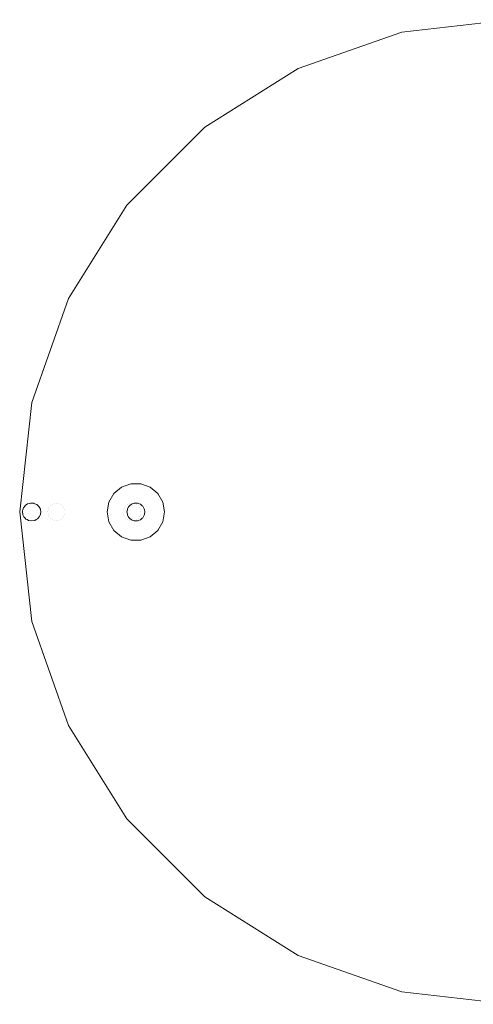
# Model space of a CAD drawing. Header units: millimetres. Extents: x -608 to 205, y -413 to 558.
# Tile 1 of 37: x -422 to -168, y -413 to 137. Entities that reach past the tile are written whole.
import ezdxf

# ---------------------------------------------------------------- set-up
doc = ezdxf.new("R2010")
doc.units = ezdxf.units.MM
doc.header["$LTSCALE"] = 25.4
doc.layers.add('None', color=7, linetype='Continuous', lineweight=5)

# ---------------------------------------------------------------- blocks, each defined once
blk = doc.blocks.new('Group-1')
at = {"layer": 'None', "color": 7, "linetype": 'Continuous', "lineweight": 5}
for points, invisible_edges in [([(-266.42, 109.68, 9), (-208.3, 130.01, 9), (-147.1, 136.91, 9), (-147.1, -138.09, 9)], 12), ([(-147.1, 136.91, 15), (-208.3, 130.01, 15), (-266.42, 109.68, 15), (-147.1, -138.09, 15)], 12), ([(-147.1, 136.91, 15), (-147.1, 136.91, 9), (-208.3, 130.01, 9), (-208.3, 130.01, 15)], 5), ([(-208.3, 130.01, 15), (-208.3, 130.01, 9), (-266.42, 109.68, 9), (-266.42, 109.68, 15)], 5), ([(-362.11, 33.37, 9), (-318.56, 76.91, 9), (-266.42, 109.68, 9), (-147.1, -138.09, 9)], 12), ([(-266.42, 109.68, 15), (-318.56, 76.91, 15), (-362.11, 33.37, 15), (-147.1, -138.09, 15)], 12), ([(-266.42, 109.68, 15), (-266.42, 109.68, 9), (-318.56, 76.91, 9), (-318.56, 76.91, 15)], 5), ([(-318.56, 76.91, 15), (-318.56, 76.91, 9), (-362.11, 33.37, 9), (-362.11, 33.37, 15)], 5), ([(-415.21, -76.9, 9), (-394.87, -18.77, 9), (-362.11, 33.37, 9), (-147.1, -138.09, 9)], 12), ([(-362.11, 33.37, 15), (-394.87, -18.77, 15), (-415.21, -76.9, 15), (-147.1, -138.09, 15)], 12), ([(-362.11, 33.37, 15), (-362.11, 33.37, 9), (-394.87, -18.77, 9), (-394.87, -18.77, 15)], 5), ([(-394.87, -18.77, 15), (-394.87, -18.77, 9), (-415.21, -76.9, 9), (-415.21, -76.9, 15)], 5), ([(-415.21, -199.28, 9), (-422.1, -138.09, 9), (-415.21, -76.9, 9), (-147.1, -138.09, 9)], 12), ([(-415.21, -76.9, 15), (-415.21, -76.9, 9), (-422.1, -138.09, 9), (-422.1, -138.09, 15)], 5), ([(-415.21, -76.9, 15), (-422.1, -138.09, 15), (-415.21, -199.28, 15), (-147.1, -138.09, 15)], 12), ([(-359.88, -122.33, 9), (-365.1, -124.23, 9), (-369.36, -127.81, 9), (-357.1, -138.09, 9)], 12), ([(-369.36, -127.81, 1), (-365.1, -124.23, 1), (-359.6, -133.76, 1), (-360.6, -134.6, 1)], 10), ([(-365.1, -124.23, 9), (-365.1, -124.23, 1), (-369.36, -127.81, 1), (-369.36, -127.81, 9)], 5), ([(-358.38, -133.32, 1), (-359.6, -133.76, 1), (-365.1, -124.23, 1), (-359.88, -122.33, 1)], 10), ([(-359.88, -122.33, 9), (-359.88, -122.33, 1), (-365.1, -124.23, 1), (-365.1, -124.23, 9)], 5), ([(-359.88, -122.33, 1), (-357.97, -133.17, 1), (-358.38, -133.32, 1)], 9), ([(-359.88, -122.33, 1), (-354.32, -122.33, 1), (-356.23, -133.17, 1), (-357.1, -133.17, 1)], 10), ([(-357.1, -133.17, 1), (-357.97, -133.17, 1), (-359.88, -122.33, 1)], 10), ([(-354.32, -122.33, 9), (-354.32, -122.33, 1), (-359.88, -122.33, 1), (-359.88, -122.33, 9)], 5), ([(-349.1, -124.23, 9), (-354.32, -122.33, 9), (-359.88, -122.33, 9), (-357.1, -138.09, 9)], 12), ([(-357.1, -138.09, 9), (-342.07, -132.62, 9), (-344.85, -127.81, 9), (-349.1, -124.23, 9)], 9), ([(-355.83, -133.32, 1), (-356.23, -133.17, 1), (-354.32, -122.33, 1)], 10), ([(-354.32, -122.33, 1), (-349.1, -124.23, 1), (-354.6, -133.76, 1), (-355.83, -133.32, 1)], 10), ([(-353.6, -134.6, 1), (-354.6, -133.76, 1), (-349.1, -124.23, 1), (-344.85, -127.81, 1)], 10), ([(-349.1, -124.23, 9), (-349.1, -124.23, 1), (-354.32, -122.33, 1), (-354.32, -122.33, 9)], 5), ([(-344.85, -127.81, 9), (-344.85, -127.81, 1), (-349.1, -124.23, 1), (-349.1, -124.23, 9)], 5), ([(-369.36, -127.81, 9), (-372.14, -132.62, 9), (-373.1, -138.09, 9), (-357.1, -138.09, 9)], 12), ([(-361.37, -135.63, 1), (-361.8, -136.38, 1), (-372.14, -132.62, 1), (-369.36, -127.81, 1)], 10), ([(-369.36, -127.81, 9), (-369.36, -127.81, 1), (-372.14, -132.62, 1), (-372.14, -132.62, 9)], 5), ([(-369.36, -127.81, 1), (-360.93, -134.88, 1), (-361.37, -135.63, 1)], 9), ([(-360.6, -134.6, 1), (-360.93, -134.88, 1), (-369.36, -127.81, 1)], 10), ([(-344.85, -127.81, 1), (-353.27, -134.88, 1), (-353.6, -134.6, 1)], 9), ([(-352.84, -135.63, 1), (-353.27, -134.88, 1), (-344.85, -127.81, 1)], 10), ([(-344.85, -127.81, 1), (-342.07, -132.62, 1), (-352.4, -136.38, 1), (-352.84, -135.63, 1)], 10), ([(-342.07, -132.62, 9), (-342.07, -132.62, 1), (-344.85, -127.81, 1), (-344.85, -127.81, 9)], 5), ([(-420.61, -138.09, -235), (-414.1, -133.27, -235), (-412.54, -133.95, -235)], 9), ([(-414.1, -133.27, -235), (-420.61, -138.09, -235), (-420.55, -137.29, -235), (-420.38, -136.81, -235)], 9), ([(-412.54, -133.95, -235), (-411.82, -134.6, -235), (-420.61, -138.09, -235)], 10), ([(-420.61, -138.09, -235), (-411.82, -134.6, -235), (-411.34, -135.04, -235), (-411.01, -135.62, -235)], 9), ([(-420.61, -138.09, -235), (-411.01, -135.62, -235), (-410.54, -136.46, -235), (-410.48, -136.8, -235)], 9), ([(-410.48, -136.8, -235), (-410.26, -138, -235), (-410.46, -139.38, -235), (-420.61, -138.09, -235)], 12), ([(-420.55, -137.29, -235), (-420.61, -138.09, -235), (-406.35, -138.09, -181.76)], 10), ([(-420.38, -136.81, -235), (-420.55, -137.29, -235), (-406.35, -138.09, -181.76)], 10), ([(-420.38, -136.81, -235), (-416.75, -133.33, -235), (-415.96, -133.12, -235), (-415.44, -133.15, -235)], 9), ([(-415.44, -133.15, -235), (-414.14, -133.25, -235), (-414.1, -133.27, -235), (-420.38, -136.81, -235)], 12), ([(-416.75, -133.33, -235), (-420.38, -136.81, -235), (-420.02, -135.77, -235)], 9), ([(-420.02, -135.77, -235), (-420.38, -136.81, -235), (-406.18, -136.8, -181.81)], 10), ([(-406.35, -138.09, -181.76), (-406.18, -136.8, -181.81), (-420.38, -136.81, -235)], 11), ([(-420.02, -135.77, -235), (-419.09, -134.56, -235), (-416.75, -133.33, -235)], 10), ([(-419.09, -134.56, -235), (-420.02, -135.77, -235), (-405.7, -135.59, -181.94)], 10), ([(-406.18, -136.8, -181.81), (-405.7, -135.59, -181.94), (-420.02, -135.77, -235)], 11), ([(-419.09, -134.56, -235), (-419.06, -134.52, -235), (-417.68, -133.59, -235), (-416.75, -133.33, -235)], 8), ([(-419.06, -134.52, -235), (-419.09, -134.56, -235), (-404.93, -134.56, -182.14)], 10), ([(-405.7, -135.59, -181.94), (-404.93, -134.56, -182.14), (-419.09, -134.56, -235)], 11), ([(-417.68, -133.59, -235), (-419.06, -134.52, -235), (-404.93, -134.56, -182.14)], 10), ([(-416.75, -133.33, -235), (-417.68, -133.59, -235), (-403.93, -133.76, -182.41)], 10), ([(-404.93, -134.56, -182.14), (-403.93, -133.76, -182.41), (-417.68, -133.59, -235)], 11), ([(-415.96, -133.12, -235), (-416.75, -133.33, -235), (-402.77, -133.26, -182.72)], 10), ([(-403.93, -133.76, -182.41), (-402.77, -133.26, -182.72), (-416.75, -133.33, -235)], 11), ([(-415.44, -133.15, -235), (-415.96, -133.12, -235), (-402.77, -133.26, -182.72)], 10), ([(-402.77, -133.26, -182.72), (-401.52, -133.09, -183.06), (-415.44, -133.15, -235)], 11), ([(-414.14, -133.25, -235), (-415.44, -133.15, -235), (-401.52, -133.09, -183.06)], 10), ([(-414.1, -133.27, -235), (-414.14, -133.25, -235), (-401.52, -133.09, -183.06)], 10), ([(-401.52, -133.09, -183.06), (-400.27, -133.26, -183.39), (-414.1, -133.27, -235)], 11), ([(-412.54, -133.95, -235), (-414.1, -133.27, -235), (-400.27, -133.26, -183.39)], 10), ([(-400.27, -133.26, -183.39), (-399.1, -133.76, -183.7), (-412.54, -133.95, -235)], 11), ([(-411.82, -134.6, -235), (-412.54, -133.95, -235), (-399.1, -133.76, -183.7)], 10), ([(-399.1, -133.76, -183.7), (-398.1, -134.56, -183.97), (-411.82, -134.6, -235)], 11), ([(-411.34, -135.04, -235), (-411.82, -134.6, -235), (-398.1, -134.56, -183.97)], 10), ([(-411.01, -135.62, -235), (-411.34, -135.04, -235), (-398.1, -134.56, -183.97)], 10), ([(-398.1, -134.56, -183.97), (-397.33, -135.59, -184.18), (-411.01, -135.62, -235)], 11), ([(-410.54, -136.46, -235), (-411.01, -135.62, -235), (-397.33, -135.59, -184.18)], 10), ([(-410.48, -136.8, -235), (-410.54, -136.46, -235), (-397.33, -135.59, -184.18)], 10), ([(-397.33, -135.59, -184.18), (-396.85, -136.8, -184.31), (-410.48, -136.8, -235)], 11), ([(-410.26, -138, -235), (-410.48, -136.8, -235), (-396.85, -136.8, -184.31)], 10), ([(-396.85, -136.8, -184.31), (-396.69, -138.09, -184.35), (-410.26, -138, -235)], 11), ([(-374.29, -136.8, -62.78), (-406.18, -136.8, -181.81), (-406.35, -138.09, -181.76), (-374.45, -138.09, -62.74)], 15), ([(-373.81, -135.59, -62.91), (-405.7, -135.59, -181.94), (-406.18, -136.8, -181.81), (-374.29, -136.8, -62.78)], 15), ([(-373.04, -134.56, -63.11), (-404.93, -134.56, -182.14), (-405.7, -135.59, -181.94), (-373.81, -135.59, -62.91)], 15), ([(-372.04, -133.76, -63.38), (-403.93, -133.76, -182.41), (-404.93, -134.56, -182.14), (-373.04, -134.56, -63.11)], 15), ([(-370.87, -133.26, -63.69), (-402.77, -133.26, -182.72), (-403.93, -133.76, -182.41), (-372.04, -133.76, -63.38)], 15), ([(-369.62, -133.09, -64.03), (-401.52, -133.09, -183.06), (-402.77, -133.26, -182.72), (-370.87, -133.26, -63.69)], 15), ([(-368.37, -133.26, -64.36), (-400.27, -133.26, -183.39), (-401.52, -133.09, -183.06), (-369.62, -133.09, -64.03)], 15), ([(-367.21, -133.76, -64.68), (-399.1, -133.76, -183.7), (-400.27, -133.26, -183.39), (-368.37, -133.26, -64.36)], 15), ([(-366.21, -134.56, -64.94), (-398.1, -134.56, -183.97), (-399.1, -133.76, -183.7), (-367.21, -133.76, -64.68)], 15), ([(-365.44, -135.59, -65.15), (-397.33, -135.59, -184.18), (-398.1, -134.56, -183.97), (-366.21, -134.56, -64.94)], 15), ([(-364.96, -136.8, -65.28), (-396.85, -136.8, -184.31), (-397.33, -135.59, -184.18), (-365.44, -135.59, -65.15)], 15), ([(-364.79, -138.09, -65.32), (-396.69, -138.09, -184.35), (-396.85, -136.8, -184.31), (-364.96, -136.8, -65.28)], 15), ([(-363.9, -136.8, -24), (-374.29, -136.8, -62.78), (-374.45, -138.09, -62.74), (-364.06, -138.09, -23.95)], 15), ([(-363.41, -135.59, -24.13), (-373.81, -135.59, -62.91), (-374.29, -136.8, -62.78), (-363.9, -136.8, -24)], 15), ([(-362.65, -134.56, -24.34), (-373.04, -134.56, -63.11), (-373.81, -135.59, -62.91), (-363.41, -135.59, -24.13)], 15), ([(-361.88, -136.81, 1), (-362.1, -138.09, 1), (-373.1, -138.09, 1), (-372.14, -132.62, 1)], 10), ([(-372.14, -132.62, 9), (-372.14, -132.62, 1), (-373.1, -138.09, 1), (-373.1, -138.09, 9)], 5), ([(-361.65, -133.76, -24.61), (-372.04, -133.76, -63.38), (-373.04, -134.56, -63.11), (-362.65, -134.56, -24.34)], 15), ([(-372.14, -132.62, 1), (-361.8, -136.38, 1), (-361.88, -136.81, 1)], 9), ([(-360.49, -133.26, -24.93), (-370.87, -133.26, -63.69), (-372.04, -133.76, -63.38), (-361.65, -133.76, -24.61)], 15), ([(-359.24, -133.09, -25.27), (-369.62, -133.09, -64.03), (-370.87, -133.26, -63.69), (-360.49, -133.26, -24.93)], 15), ([(-357.99, -133.26, -25.61), (-368.37, -133.26, -64.36), (-369.62, -133.09, -64.03), (-359.24, -133.09, -25.27)], 15), ([(-356.83, -133.76, -25.93), (-367.21, -133.76, -64.68), (-368.37, -133.26, -64.36), (-357.99, -133.26, -25.61)], 15), ([(-355.83, -134.56, -26.2), (-366.21, -134.56, -64.94), (-367.21, -133.76, -64.68), (-356.83, -133.76, -25.93)], 15), ([(-355.06, -135.59, -26.41), (-365.44, -135.59, -65.15), (-366.21, -134.56, -64.94), (-355.83, -134.56, -26.2)], 15), ([(-354.58, -136.8, -26.54), (-364.96, -136.8, -65.28), (-365.44, -135.59, -65.15), (-355.06, -135.59, -26.41)], 15), ([(-354.41, -138.09, -26.59), (-364.79, -138.09, -65.32), (-364.96, -136.8, -65.28), (-354.58, -136.8, -26.54)], 15), ([(-363.9, -136.8, -24), (-364.06, -138.09, -23.95), (-362.13, -138.09, -15.18)], 11), ([(-363.41, -135.59, -24.13), (-363.9, -136.8, -24), (-361.96, -136.8, -15.19)], 11), ([(-362.13, -138.09, -15.18), (-361.96, -136.8, -15.19), (-363.9, -136.8, -24)], 11), ([(-362.65, -134.56, -24.34), (-363.41, -135.59, -24.13), (-361.46, -135.59, -15.21)], 11), ([(-361.96, -136.8, -15.19), (-361.46, -135.59, -15.21), (-363.41, -135.59, -24.13)], 11), ([(-361.65, -133.76, -24.61), (-362.65, -134.56, -24.34), (-360.67, -134.56, -15.25)], 11), ([(-361.46, -135.59, -15.21), (-360.67, -134.56, -15.25), (-362.65, -134.56, -24.34)], 11), ([(-361.88, -136.81, 1), (-361.96, -136.8, -15.19), (-362.13, -138.09, -15.18)], 11), ([(-362.13, -138.09, -15.18), (-362.1, -138.09, 1), (-361.88, -136.81, 1)], 9), ([(-361.46, -135.59, -15.21), (-361.96, -136.8, -15.19), (-361.8, -136.38, 1)], 11), ([(-361.96, -136.8, -15.19), (-361.88, -136.81, 1), (-361.8, -136.38, 1)], 9), ([(-361.8, -136.38, 1), (-361.37, -135.63, 1), (-361.46, -135.59, -15.21)], 10), ([(-360.49, -133.26, -24.93), (-361.65, -133.76, -24.61), (-359.63, -133.76, -15.29)], 11), ([(-360.67, -134.56, -15.25), (-359.63, -133.76, -15.29), (-361.65, -133.76, -24.61)], 11), ([(-360.93, -134.88, 1), (-360.67, -134.56, -15.25), (-361.46, -135.59, -15.21)], 11), ([(-361.46, -135.59, -15.21), (-361.37, -135.63, 1), (-360.93, -134.88, 1)], 9), ([(-360.93, -134.88, 1), (-360.6, -134.6, 1), (-360.67, -134.56, -15.25)], 10), ([(-359.6, -133.76, 1), (-359.63, -133.76, -15.29), (-360.67, -134.56, -15.25)], 11), ([(-360.67, -134.56, -15.25), (-360.6, -134.6, 1), (-359.6, -133.76, 1)], 9), ([(-359.24, -133.09, -25.27), (-360.49, -133.26, -24.93), (-358.43, -133.26, -15.34)], 11), ([(-359.63, -133.76, -15.29), (-358.43, -133.26, -15.34), (-360.49, -133.26, -24.93)], 11), ([(-358.38, -133.32, 1), (-358.43, -133.26, -15.34), (-359.63, -133.76, -15.29)], 11), ([(-359.63, -133.76, -15.29), (-359.6, -133.76, 1), (-358.38, -133.32, 1)], 9), ([(-357.99, -133.26, -25.61), (-359.24, -133.09, -25.27), (-357.14, -133.09, -15.4)], 11), ([(-358.43, -133.26, -15.34), (-357.14, -133.09, -15.4), (-359.24, -133.09, -25.27)], 11), ([(-357.14, -133.09, -15.4), (-358.43, -133.26, -15.34), (-357.97, -133.17, 1)], 11), ([(-358.43, -133.26, -15.34), (-358.38, -133.32, 1), (-357.97, -133.17, 1)], 9), ([(-357.14, -133.09, -15.4), (-355.85, -133.26, -15.45), (-357.99, -133.26, -25.61)], 11), ([(-356.83, -133.76, -25.93), (-357.99, -133.26, -25.61), (-355.85, -133.26, -15.45)], 11), ([(-357.97, -133.17, 1), (-357.1, -133.17, 1), (-357.14, -133.09, -15.4)], 10), ([(-356.23, -133.17, 1), (-355.85, -133.26, -15.45), (-357.14, -133.09, -15.4)], 11), ([(-357.14, -133.09, -15.4), (-357.1, -133.17, 1), (-356.23, -133.17, 1)], 9), ([(-342.07, -143.56, 9), (-341.1, -138.09, 9), (-342.07, -132.62, 9), (-357.1, -138.09, 9)], 12), ([(-355.85, -133.26, -15.45), (-354.65, -133.76, -15.5), (-356.83, -133.76, -25.93)], 11), ([(-355.83, -134.56, -26.2), (-356.83, -133.76, -25.93), (-354.65, -133.76, -15.5)], 11), ([(-356.23, -133.17, 1), (-355.83, -133.32, 1), (-355.85, -133.26, -15.45)], 10), ([(-354.6, -133.76, 1), (-354.65, -133.76, -15.5), (-355.85, -133.26, -15.45)], 11), ([(-355.85, -133.26, -15.45), (-355.83, -133.32, 1), (-354.6, -133.76, 1)], 9), ([(-354.65, -133.76, -15.5), (-353.62, -134.56, -15.55), (-355.83, -134.56, -26.2)], 11), ([(-355.06, -135.59, -26.41), (-355.83, -134.56, -26.2), (-353.62, -134.56, -15.55)], 11), ([(-353.62, -134.56, -15.55), (-352.82, -135.59, -15.58), (-355.06, -135.59, -26.41)], 11), ([(-354.58, -136.8, -26.54), (-355.06, -135.59, -26.41), (-352.82, -135.59, -15.58)], 11), ([(-353.6, -134.6, 1), (-353.62, -134.56, -15.55), (-354.65, -133.76, -15.5)], 11), ([(-354.65, -133.76, -15.5), (-354.6, -133.76, 1), (-353.6, -134.6, 1)], 9), ([(-352.82, -135.59, -15.58), (-352.33, -136.8, -15.6), (-354.58, -136.8, -26.54)], 11), ([(-354.41, -138.09, -26.59), (-354.58, -136.8, -26.54), (-352.33, -136.8, -15.6)], 11), ([(-352.33, -136.8, -15.6), (-352.16, -138.09, -15.61), (-354.41, -138.09, -26.59)], 11), ([(-352.82, -135.59, -15.58), (-353.62, -134.56, -15.55), (-353.27, -134.88, 1)], 11), ([(-353.62, -134.56, -15.55), (-353.6, -134.6, 1), (-353.27, -134.88, 1)], 9), ([(-353.27, -134.88, 1), (-352.84, -135.63, 1), (-352.82, -135.59, -15.58)], 10), ([(-352.82, -135.59, -15.58), (-352.84, -135.63, 1), (-352.4, -136.38, 1)], 9), ([(-352.4, -136.38, 1), (-352.33, -136.8, -15.6), (-352.82, -135.59, -15.58)], 11), ([(-352.33, -136.81, 1), (-352.4, -136.38, 1), (-342.07, -132.62, 1)], 10), ([(-352.4, -136.38, 1), (-352.33, -136.81, 1), (-352.33, -136.8, -15.6)], 10), ([(-342.07, -132.62, 1), (-341.1, -138.09, 1), (-352.1, -138.09, 1), (-352.33, -136.81, 1)], 10), ([(-352.1, -138.09, 1), (-352.16, -138.09, -15.61), (-352.33, -136.8, -15.6)], 11), ([(-352.33, -136.8, -15.6), (-352.33, -136.81, 1), (-352.1, -138.09, 1)], 9), ([(-341.1, -138.09, 9), (-341.1, -138.09, 1), (-342.07, -132.62, 1), (-342.07, -132.62, 9)], 5), ([(-422.1, -138.09, 15), (-422.1, -138.09, 9), (-415.21, -199.28, 9), (-415.21, -199.28, 15)], 5), ([(-420.4, -139.38, -235), (-420.61, -138.09, -235), (-410.46, -139.38, -235)], 10), ([(-406.35, -138.09, -181.76), (-420.61, -138.09, -235), (-420.4, -139.38, -235)], 9), ([(-420.4, -139.38, -235), (-406.18, -139.39, -181.81), (-406.35, -138.09, -181.76)], 11), ([(-419.73, -140.88, -235), (-420.36, -139.64, -235), (-420.4, -139.38, -235), (-410.46, -139.38, -235)], 12), ([(-406.18, -139.39, -181.81), (-420.4, -139.38, -235), (-420.36, -139.64, -235)], 9), ([(-406.18, -139.39, -181.81), (-420.36, -139.64, -235), (-419.73, -140.88, -235)], 9), ([(-410.46, -139.38, -235), (-419.05, -141.59, -235), (-419.73, -140.88, -235)], 9), ([(-419.73, -140.88, -235), (-405.7, -140.59, -181.94), (-406.18, -139.39, -181.81)], 11), ([(-405.7, -140.59, -181.94), (-419.73, -140.88, -235), (-419.05, -141.59, -235)], 9), ([(-417.99, -142.36, -235), (-418.6, -142.05, -235), (-419.05, -141.59, -235), (-410.46, -139.38, -235)], 12), ([(-419.05, -141.59, -235), (-404.93, -141.63, -182.14), (-405.7, -140.59, -181.94)], 11), ([(-404.93, -141.63, -182.14), (-419.05, -141.59, -235), (-418.6, -142.05, -235)], 9), ([(-404.93, -141.63, -182.14), (-418.6, -142.05, -235), (-417.99, -142.36, -235)], 9), ([(-417.99, -142.36, -235), (-410.46, -139.38, -235), (-410.49, -139.56, -235), (-411.14, -140.88, -235)], 9), ([(-411.14, -140.88, -235), (-411.82, -141.59, -235), (-417.99, -142.36, -235)], 10), ([(-417.99, -142.36, -235), (-411.82, -141.59, -235), (-412.21, -142, -235), (-412.88, -142.36, -235)], 9), ([(-417.99, -142.36, -235), (-403.93, -142.42, -182.41), (-404.93, -141.63, -182.14)], 11), ([(-417.99, -142.36, -235), (-412.88, -142.36, -235), (-413.7, -142.8, -235), (-415.44, -143.09, -235)], 9), ([(-415.44, -143.09, -235), (-415.44, -143.09, -235), (-417.11, -142.82, -235), (-417.99, -142.36, -235)], 8), ([(-403.93, -142.42, -182.41), (-417.99, -142.36, -235), (-417.11, -142.82, -235)], 9), ([(-417.11, -142.82, -235), (-402.77, -142.92, -182.72), (-403.93, -142.42, -182.41)], 11), ([(-402.77, -142.92, -182.72), (-417.11, -142.82, -235), (-415.44, -143.09, -235)], 9), ([(-401.52, -143.09, -183.06), (-415.44, -143.09, -235), (-413.7, -142.8, -235)], 9), ([(-402.77, -142.92, -182.72), (-415.44, -143.09, -235), (-415.44, -143.09, -235)], 9), ([(-415.44, -143.09, -235), (-401.52, -143.09, -183.06), (-402.77, -142.92, -182.72)], 11), ([(-362.11, -309.55, 9), (-394.87, -257.41, 9), (-415.21, -199.28, 9), (-147.1, -138.09, 9)], 12), ([(-415.21, -199.28, 15), (-394.87, -257.41, 15), (-362.11, -309.55, 15), (-147.1, -138.09, 15)], 12), ([(-400.27, -142.92, -183.39), (-413.7, -142.8, -235), (-412.88, -142.36, -235)], 9), ([(-413.7, -142.8, -235), (-400.27, -142.92, -183.39), (-401.52, -143.09, -183.06)], 11), ([(-399.1, -142.42, -183.7), (-412.88, -142.36, -235), (-412.21, -142, -235)], 9), ([(-412.88, -142.36, -235), (-399.1, -142.42, -183.7), (-400.27, -142.92, -183.39)], 11), ([(-399.1, -142.42, -183.7), (-412.21, -142, -235), (-411.82, -141.59, -235)], 9), ([(-398.1, -141.63, -183.97), (-411.82, -141.59, -235), (-411.14, -140.88, -235)], 9), ([(-411.82, -141.59, -235), (-398.1, -141.63, -183.97), (-399.1, -142.42, -183.7)], 11), ([(-397.33, -140.59, -184.18), (-411.14, -140.88, -235), (-410.49, -139.56, -235)], 9), ([(-411.14, -140.88, -235), (-397.33, -140.59, -184.18), (-398.1, -141.63, -183.97)], 11), ([(-397.33, -140.59, -184.18), (-410.49, -139.56, -235), (-410.46, -139.38, -235)], 9), ([(-396.85, -139.39, -184.31), (-410.46, -139.38, -235), (-410.26, -138, -235)], 9), ([(-410.46, -139.38, -235), (-396.85, -139.39, -184.31), (-397.33, -140.59, -184.18)], 11), ([(-410.26, -138, -235), (-396.69, -138.09, -184.35), (-396.85, -139.39, -184.31)], 11), ([(-374.45, -138.09, -62.74), (-406.35, -138.09, -181.76), (-406.18, -139.39, -181.81), (-374.29, -139.39, -62.78)], 15), ([(-374.29, -139.39, -62.78), (-406.18, -139.39, -181.81), (-405.7, -140.59, -181.94), (-373.81, -140.59, -62.91)], 15), ([(-373.81, -140.59, -62.91), (-405.7, -140.59, -181.94), (-404.93, -141.63, -182.14), (-373.04, -141.63, -63.11)], 15), ([(-373.04, -141.63, -63.11), (-404.93, -141.63, -182.14), (-403.93, -142.42, -182.41), (-372.04, -142.42, -63.38)], 15), ([(-372.04, -142.42, -63.38), (-403.93, -142.42, -182.41), (-402.77, -142.92, -182.72), (-370.87, -142.92, -63.69)], 15), ([(-370.87, -142.92, -63.69), (-402.77, -142.92, -182.72), (-401.52, -143.09, -183.06), (-369.62, -143.09, -64.03)], 15), ([(-369.62, -143.09, -64.03), (-401.52, -143.09, -183.06), (-400.27, -142.92, -183.39), (-368.37, -142.92, -64.36)], 15), ([(-368.37, -142.92, -64.36), (-400.27, -142.92, -183.39), (-399.1, -142.42, -183.7), (-367.21, -142.42, -64.68)], 15), ([(-367.21, -142.42, -64.68), (-399.1, -142.42, -183.7), (-398.1, -141.63, -183.97), (-366.21, -141.63, -64.94)], 15), ([(-366.21, -141.63, -64.94), (-398.1, -141.63, -183.97), (-397.33, -140.59, -184.18), (-365.44, -140.59, -65.15)], 15), ([(-365.44, -140.59, -65.15), (-397.33, -140.59, -184.18), (-396.85, -139.39, -184.31), (-364.96, -139.39, -65.28)], 15), ([(-364.96, -139.39, -65.28), (-396.85, -139.39, -184.31), (-396.69, -138.09, -184.35), (-364.79, -138.09, -65.32)], 15), ([(-364.06, -138.09, -23.95), (-374.45, -138.09, -62.74), (-374.29, -139.39, -62.78), (-363.9, -139.39, -24)], 15), ([(-363.9, -139.39, -24), (-374.29, -139.39, -62.78), (-373.81, -140.59, -62.91), (-363.41, -140.59, -24.13)], 15), ([(-363.41, -140.59, -24.13), (-373.81, -140.59, -62.91), (-373.04, -141.63, -63.11), (-362.65, -141.63, -24.34)], 15), ([(-372.14, -143.56, 1), (-373.1, -138.09, 1), (-362.1, -138.09, 1), (-361.88, -139.38, 1)], 10), ([(-373.1, -138.09, 9), (-373.1, -138.09, 1), (-372.14, -143.56, 1), (-372.14, -143.56, 9)], 5), ([(-373.1, -138.09, 9), (-372.14, -143.56, 9), (-369.36, -148.38, 9), (-357.1, -138.09, 9)], 12), ([(-362.65, -141.63, -24.34), (-373.04, -141.63, -63.11), (-372.04, -142.42, -63.38), (-361.65, -142.42, -24.61)], 15), ([(-361.88, -139.38, 1), (-361.8, -139.8, 1), (-372.14, -143.56, 1)], 10), ([(-369.36, -148.38, 1), (-372.14, -143.56, 1), (-361.8, -139.8, 1), (-361.37, -140.55, 1)], 10), ([(-361.65, -142.42, -24.61), (-372.04, -142.42, -63.38), (-370.87, -142.92, -63.69), (-360.49, -142.92, -24.93)], 15), ([(-360.49, -142.92, -24.93), (-370.87, -142.92, -63.69), (-369.62, -143.09, -64.03), (-359.24, -143.09, -25.27)], 15), ([(-359.24, -143.09, -25.27), (-369.62, -143.09, -64.03), (-368.37, -142.92, -64.36), (-357.99, -142.92, -25.61)], 15), ([(-369.36, -148.38, 9), (-365.1, -151.95, 9), (-359.88, -153.85, 9), (-357.1, -138.09, 9)], 12), ([(-361.37, -140.55, 1), (-360.93, -141.31, 1), (-369.36, -148.38, 1)], 10), ([(-369.36, -148.38, 1), (-360.93, -141.31, 1), (-360.6, -141.58, 1)], 9), ([(-360.6, -141.58, 1), (-359.6, -142.42, 1), (-365.1, -151.95, 1), (-369.36, -148.38, 1)], 10), ([(-357.99, -142.92, -25.61), (-368.37, -142.92, -64.36), (-367.21, -142.42, -64.68), (-356.83, -142.42, -25.93)], 15), ([(-356.83, -142.42, -25.93), (-367.21, -142.42, -64.68), (-366.21, -141.63, -64.94), (-355.83, -141.63, -26.2)], 15), ([(-355.83, -141.63, -26.2), (-366.21, -141.63, -64.94), (-365.44, -140.59, -65.15), (-355.06, -140.59, -26.41)], 15), ([(-355.06, -140.59, -26.41), (-365.44, -140.59, -65.15), (-364.96, -139.39, -65.28), (-354.58, -139.39, -26.54)], 15), ([(-359.88, -153.85, 1), (-365.1, -151.95, 1), (-359.6, -142.42, 1), (-358.38, -142.87, 1)], 10), ([(-354.58, -139.39, -26.54), (-364.96, -139.39, -65.28), (-364.79, -138.09, -65.32), (-354.41, -138.09, -26.59)], 15), ([(-362.13, -138.09, -15.18), (-364.06, -138.09, -23.95), (-363.9, -139.39, -24)], 11), ([(-363.9, -139.39, -24), (-361.96, -139.39, -15.19), (-362.13, -138.09, -15.18)], 11), ([(-361.96, -139.39, -15.19), (-363.9, -139.39, -24), (-363.41, -140.59, -24.13)], 11), ([(-363.41, -140.59, -24.13), (-361.46, -140.59, -15.21), (-361.96, -139.39, -15.19)], 11), ([(-361.46, -140.59, -15.21), (-363.41, -140.59, -24.13), (-362.65, -141.63, -24.34)], 11), ([(-362.65, -141.63, -24.34), (-360.67, -141.63, -15.25), (-361.46, -140.59, -15.21)], 11), ([(-360.67, -141.63, -15.25), (-362.65, -141.63, -24.34), (-361.65, -142.42, -24.61)], 11), ([(-361.88, -139.38, 1), (-362.1, -138.09, 1), (-362.13, -138.09, -15.18)], 10), ([(-362.13, -138.09, -15.18), (-361.96, -139.39, -15.19), (-361.88, -139.38, 1)], 11), ([(-266.42, -385.86, 9), (-318.56, -353.09, 9), (-362.11, -309.55, 9), (-147.1, -138.09, 9)], 12), ([(-362.11, -309.55, 15), (-318.56, -353.09, 15), (-266.42, -385.86, 15), (-147.1, -138.09, 15)], 12), ([(-361.8, -139.8, 1), (-361.88, -139.38, 1), (-361.96, -139.39, -15.19)], 10), ([(-361.8, -139.8, 1), (-361.96, -139.39, -15.19), (-361.46, -140.59, -15.21)], 11), ([(-361.46, -140.59, -15.21), (-361.37, -140.55, 1), (-361.8, -139.8, 1)], 9), ([(-361.65, -142.42, -24.61), (-359.63, -142.42, -15.29), (-360.67, -141.63, -15.25)], 11), ([(-359.63, -142.42, -15.29), (-361.65, -142.42, -24.61), (-360.49, -142.92, -24.93)], 11), ([(-360.93, -141.31, 1), (-361.37, -140.55, 1), (-361.46, -140.59, -15.21)], 10), ([(-361.46, -140.59, -15.21), (-360.67, -141.63, -15.25), (-360.93, -141.31, 1)], 11), ([(-360.67, -141.63, -15.25), (-360.6, -141.58, 1), (-360.93, -141.31, 1)], 9), ([(-359.6, -142.42, 1), (-360.6, -141.58, 1), (-360.67, -141.63, -15.25)], 10), ([(-360.67, -141.63, -15.25), (-359.63, -142.42, -15.29), (-359.6, -142.42, 1)], 11), ([(-360.49, -142.92, -24.93), (-358.43, -142.92, -15.34), (-359.63, -142.42, -15.29)], 11), ([(-358.43, -142.92, -15.34), (-360.49, -142.92, -24.93), (-359.24, -143.09, -25.27)], 11), ([(-359.88, -153.85, 9), (-354.32, -153.85, 9), (-349.1, -151.95, 9), (-357.1, -138.09, 9)], 12), ([(-358.38, -142.87, 1), (-357.97, -143.02, 1), (-359.88, -153.85, 1)], 10), ([(-358.38, -142.87, 1), (-359.6, -142.42, 1), (-359.63, -142.42, -15.29)], 10), ([(-359.63, -142.42, -15.29), (-358.43, -142.92, -15.34), (-358.38, -142.87, 1)], 11), ([(-359.24, -143.09, -25.27), (-357.14, -143.09, -15.4), (-358.43, -142.92, -15.34)], 11), ([(-357.14, -143.09, -15.4), (-359.24, -143.09, -25.27), (-357.99, -142.92, -25.61)], 11), ([(-357.97, -143.02, 1), (-358.38, -142.87, 1), (-358.43, -142.92, -15.34)], 10), ([(-357.97, -143.02, 1), (-358.43, -142.92, -15.34), (-357.14, -143.09, -15.4)], 11), ([(-355.85, -142.92, -15.45), (-357.99, -142.92, -25.61), (-356.83, -142.42, -25.93)], 11), ([(-357.99, -142.92, -25.61), (-355.85, -142.92, -15.45), (-357.14, -143.09, -15.4)], 11), ([(-357.14, -143.09, -15.4), (-355.85, -142.92, -15.45), (-356.23, -143.02, 1)], 11), ([(-349.1, -151.95, 9), (-344.85, -148.38, 9), (-342.07, -143.56, 9), (-357.1, -138.09, 9)], 12), ([(-354.65, -142.42, -15.5), (-356.83, -142.42, -25.93), (-355.83, -141.63, -26.2)], 11), ([(-356.83, -142.42, -25.93), (-354.65, -142.42, -15.5), (-355.85, -142.92, -15.45)], 11), ([(-355.85, -142.92, -15.45), (-355.83, -142.87, 1), (-356.23, -143.02, 1)], 9), ([(-354.32, -153.85, 1), (-356.23, -143.02, 1), (-355.83, -142.87, 1)], 9), ([(-354.6, -142.42, 1), (-355.83, -142.87, 1), (-355.85, -142.92, -15.45)], 10), ([(-355.85, -142.92, -15.45), (-354.65, -142.42, -15.5), (-354.6, -142.42, 1)], 11), ([(-353.62, -141.63, -15.55), (-355.83, -141.63, -26.2), (-355.06, -140.59, -26.41)], 11), ([(-355.83, -141.63, -26.2), (-353.62, -141.63, -15.55), (-354.65, -142.42, -15.5)], 11), ([(-355.83, -142.87, 1), (-354.6, -142.42, 1), (-349.1, -151.95, 1), (-354.32, -153.85, 1)], 10), ([(-352.82, -140.59, -15.58), (-355.06, -140.59, -26.41), (-354.58, -139.39, -26.54)], 11), ([(-355.06, -140.59, -26.41), (-352.82, -140.59, -15.58), (-353.62, -141.63, -15.55)], 11), ([(-353.6, -141.58, 1), (-354.6, -142.42, 1), (-354.65, -142.42, -15.5)], 10), ([(-354.65, -142.42, -15.5), (-353.62, -141.63, -15.55), (-353.6, -141.58, 1)], 11), ([(-344.85, -148.38, 1), (-349.1, -151.95, 1), (-354.6, -142.42, 1), (-353.6, -141.58, 1)], 10), ([(-352.33, -139.39, -15.6), (-354.58, -139.39, -26.54), (-354.41, -138.09, -26.59)], 11), ([(-354.58, -139.39, -26.54), (-352.33, -139.39, -15.6), (-352.82, -140.59, -15.58)], 11), ([(-354.41, -138.09, -26.59), (-352.16, -138.09, -15.61), (-352.33, -139.39, -15.6)], 11), ([(-353.27, -141.31, 1), (-353.62, -141.63, -15.55), (-352.82, -140.59, -15.58)], 11), ([(-353.27, -141.31, 1), (-353.6, -141.58, 1), (-353.62, -141.63, -15.55)], 10), ([(-353.6, -141.58, 1), (-353.27, -141.31, 1), (-344.85, -148.38, 1)], 10), ([(-352.82, -140.59, -15.58), (-352.84, -140.55, 1), (-353.27, -141.31, 1)], 9), ([(-344.85, -148.38, 1), (-353.27, -141.31, 1), (-352.84, -140.55, 1)], 9), ([(-352.4, -139.8, 1), (-352.84, -140.55, 1), (-352.82, -140.59, -15.58)], 10), ([(-352.84, -140.55, 1), (-352.4, -139.8, 1), (-342.07, -143.56, 1), (-344.85, -148.38, 1)], 10), ([(-352.82, -140.59, -15.58), (-352.33, -139.39, -15.6), (-352.4, -139.8, 1)], 11), ([(-352.33, -139.39, -15.6), (-352.33, -139.38, 1), (-352.4, -139.8, 1)], 9), ([(-342.07, -143.56, 1), (-352.4, -139.8, 1), (-352.33, -139.38, 1)], 9), ([(-352.1, -138.09, 1), (-352.33, -139.38, 1), (-352.33, -139.39, -15.6)], 10), ([(-352.33, -139.39, -15.6), (-352.16, -138.09, -15.61), (-352.1, -138.09, 1)], 11), ([(-352.33, -139.38, 1), (-352.1, -138.09, 1), (-341.1, -138.09, 1), (-342.07, -143.56, 1)], 10), ([(-342.07, -143.56, 9), (-342.07, -143.56, 1), (-341.1, -138.09, 1), (-341.1, -138.09, 9)], 5), ([(-147.1, -413.09, 9), (-208.3, -406.2, 9), (-266.42, -385.86, 9), (-147.1, -138.09, 9)], 12), ([(-266.42, -385.86, 15), (-208.3, -406.2, 15), (-147.1, -413.09, 15), (-147.1, -138.09, 15)], 12), ([(-372.14, -143.56, 9), (-372.14, -143.56, 1), (-369.36, -148.38, 1), (-369.36, -148.38, 9)], 5), ([(-369.36, -148.38, 9), (-369.36, -148.38, 1), (-365.1, -151.95, 1), (-365.1, -151.95, 9)], 5), ([(-354.32, -153.85, 1), (-359.88, -153.85, 1), (-357.97, -143.02, 1), (-357.1, -143.02, 1)], 10), ([(-357.14, -143.09, -15.4), (-357.1, -143.02, 1), (-357.97, -143.02, 1)], 9), ([(-356.23, -143.02, 1), (-357.1, -143.02, 1), (-357.14, -143.09, -15.4)], 10), ([(-357.1, -143.02, 1), (-356.23, -143.02, 1), (-354.32, -153.85, 1)], 10), ([(-349.1, -151.95, 9), (-349.1, -151.95, 1), (-344.85, -148.38, 1), (-344.85, -148.38, 9)], 5), ([(-344.85, -148.38, 9), (-344.85, -148.38, 1), (-342.07, -143.56, 1), (-342.07, -143.56, 9)], 5), ([(-365.1, -151.95, 9), (-365.1, -151.95, 1), (-359.88, -153.85, 1), (-359.88, -153.85, 9)], 5), ([(-359.88, -153.85, 9), (-359.88, -153.85, 1), (-354.32, -153.85, 1), (-354.32, -153.85, 9)], 5), ([(-354.32, -153.85, 9), (-354.32, -153.85, 1), (-349.1, -151.95, 1), (-349.1, -151.95, 9)], 5), ([(-415.21, -199.28, 15), (-415.21, -199.28, 9), (-394.87, -257.41, 9), (-394.87, -257.41, 15)], 5), ([(-394.87, -257.41, 15), (-394.87, -257.41, 9), (-362.11, -309.55, 9), (-362.11, -309.55, 15)], 5), ([(-362.11, -309.55, 15), (-362.11, -309.55, 9), (-318.56, -353.09, 9), (-318.56, -353.09, 15)], 5), ([(-318.56, -353.09, 15), (-318.56, -353.09, 9), (-266.42, -385.86, 9), (-266.42, -385.86, 15)], 5), ([(-266.42, -385.86, 15), (-266.42, -385.86, 9), (-208.3, -406.2, 9), (-208.3, -406.2, 15)], 5), ([(-208.3, -406.2, 15), (-208.3, -406.2, 9), (-147.1, -413.09, 9), (-147.1, -413.09, 15)], 5)]:
    blk.add_3dface(points, dxfattribs=dict(at, invisible_edges=invisible_edges))

msp = doc.modelspace()

# ---------------------------------------------------------------- block references
at = {"layer": 'None', "color": 7}
msp.add_blockref('Group-1', (0, 0), dxfattribs=at)

doc.saveas('drawing.dxf')
